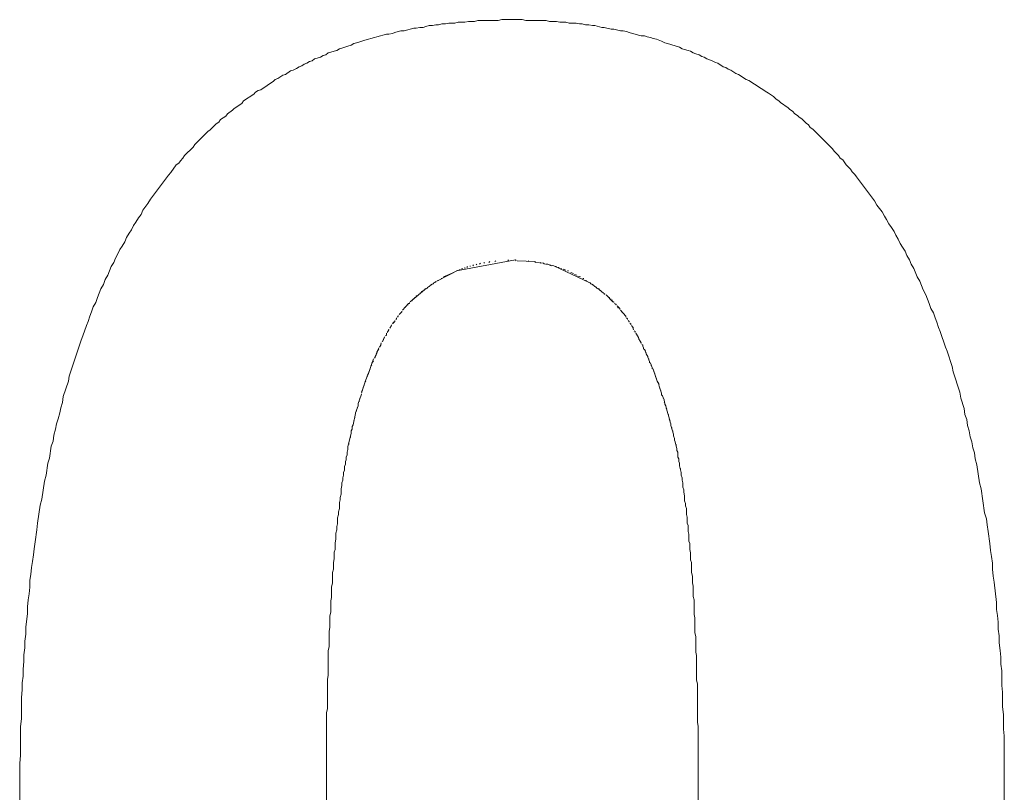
# Model space of a CAD drawing. Header units: millimetres. Extents: x -641 to 119, y -160 to 916.
# Tile 55 of 63: x -415.747 to -414.595, y 559.683 to 560.587. Entities that reach past the tile are written whole.
import ezdxf

# ---------------------------------------------------------------- set-up
doc = ezdxf.new("R2010")
doc.units = ezdxf.units.MM
doc.header["$LTSCALE"] = 32.67
doc.layers.get('0').update_dxf_attribs({"linetype": 'CONTINUOUS'})

msp = doc.modelspace()

# ---------------------------------------------------------------- linework, layer by layer
at = {"color": 7, "linetype": 'Continuous', "lineweight": 0}
for p, q in [((-415.187, 560.5857), (-415.183, 560.5867)), ((-415.183, 560.5867), (-415.159, 560.5867)), ((-415.159, 560.5867), (-415.155, 560.5857)), ((-415.293, 560.5747), (-415.29, 560.5757)), ((-415.29, 560.5757), (-415.286, 560.5767)), ((-415.286, 560.5767), (-415.283, 560.5767)), ((-415.283, 560.5767), (-415.279, 560.5777)), ((-415.279, 560.5777), (-415.275, 560.5777)), ((-415.275, 560.5777), (-415.272, 560.5787)), ((-415.272, 560.5787), (-415.268, 560.5797)), ((-415.268, 560.5797), (-415.264, 560.5797)), ((-415.264, 560.5797), (-415.26, 560.5807)), ((-415.26, 560.5807), (-415.257, 560.5807)), ((-415.257, 560.5807), (-415.253, 560.5817)), ((-415.253, 560.5817), (-415.249, 560.5817)), ((-415.249, 560.5817), (-415.245, 560.5827)), ((-415.245, 560.5827), (-415.238, 560.5827)), ((-415.238, 560.5827), (-415.234, 560.5837)), ((-415.234, 560.5837), (-415.226, 560.5837)), ((-415.226, 560.5837), (-415.222, 560.5847)), ((-415.222, 560.5847), (-415.215, 560.5847)), ((-415.215, 560.5847), (-415.211, 560.5857)), ((-415.211, 560.5857), (-415.187, 560.5857)), ((-415.155, 560.5857), (-415.131, 560.5857)), ((-415.131, 560.5857), (-415.127, 560.5847)), ((-415.127, 560.5847), (-415.119, 560.5847)), ((-415.119, 560.5847), (-415.115, 560.5837)), ((-415.115, 560.5837), (-415.108, 560.5837)), ((-415.108, 560.5837), (-415.104, 560.5827)), ((-415.104, 560.5827), (-415.096, 560.5827)), ((-415.096, 560.5827), (-415.092, 560.5817)), ((-415.092, 560.5817), (-415.089, 560.5817)), ((-415.089, 560.5817), (-415.085, 560.5807)), ((-415.085, 560.5807), (-415.081, 560.5807)), ((-415.081, 560.5807), (-415.077, 560.5797)), ((-415.077, 560.5797), (-415.074, 560.5797)), ((-415.074, 560.5797), (-415.066, 560.5777)), ((-415.066, 560.5777), (-415.063, 560.5777)), ((-415.063, 560.5777), (-415.055, 560.5757)), ((-415.055, 560.5757), (-415.052, 560.5757)), ((-415.052, 560.5757), (-415.044, 560.5737)), ((-415.343, 560.5627), (-415.339, 560.5637)), ((-415.339, 560.5637), (-415.336, 560.5647)), ((-415.336, 560.5647), (-415.332, 560.5657)), ((-415.332, 560.5657), (-415.329, 560.5667)), ((-415.329, 560.5667), (-415.325, 560.5677)), ((-415.325, 560.5677), (-415.322, 560.5687)), ((-415.322, 560.5687), (-415.318, 560.5697)), ((-415.318, 560.5697), (-415.315, 560.5697)), ((-415.315, 560.5697), (-415.311, 560.5707)), ((-415.311, 560.5707), (-415.308, 560.5717)), ((-415.308, 560.5717), (-415.304, 560.5727)), ((-415.304, 560.5727), (-415.301, 560.5737)), ((-415.301, 560.5737), (-415.297, 560.5737)), ((-415.297, 560.5737), (-415.293, 560.5747)), ((-415.044, 560.5737), (-415.041, 560.5737)), ((-415.041, 560.5737), (-415.037, 560.5727)), ((-415.037, 560.5727), (-415.034, 560.5717)), ((-415.034, 560.5717), (-415.03, 560.5707)), ((-415.03, 560.5707), (-415.027, 560.5697)), ((-415.027, 560.5697), (-415.023, 560.5687)), ((-415.023, 560.5687), (-415.02, 560.5677)), ((-415.02, 560.5677), (-415.016, 560.5677)), ((-415.016, 560.5677), (-415.013, 560.5667)), ((-415.013, 560.5667), (-415.009, 560.5657)), ((-415.009, 560.5657), (-415.006, 560.5647)), ((-415.006, 560.5647), (-415.002, 560.5637)), ((-415.002, 560.5637), (-414.996, 560.5617)), ((-415.376, 560.5507), (-415.373, 560.5527)), ((-415.373, 560.5527), (-415.369, 560.5537)), ((-415.369, 560.5537), (-415.363, 560.5557)), ((-415.363, 560.5557), (-415.359, 560.5567)), ((-415.359, 560.5567), (-415.356, 560.5587)), ((-415.356, 560.5587), (-415.353, 560.5597)), ((-415.353, 560.5597), (-415.349, 560.5607)), ((-415.349, 560.5607), (-415.343, 560.5627)), ((-414.996, 560.5617), (-414.992, 560.5597)), ((-414.992, 560.5597), (-414.989, 560.5587)), ((-414.989, 560.5587), (-414.985, 560.5577)), ((-414.985, 560.5577), (-414.979, 560.5557)), ((-414.979, 560.5557), (-414.975, 560.5547)), ((-414.975, 560.5547), (-414.972, 560.5527)), ((-414.972, 560.5527), (-414.969, 560.5517)), ((-415.405, 560.5387), (-415.402, 560.5407)), ((-415.402, 560.5407), (-415.399, 560.5417)), ((-415.399, 560.5417), (-415.395, 560.5427)), ((-415.395, 560.5427), (-415.392, 560.5447)), ((-415.392, 560.5447), (-415.389, 560.5457)), ((-415.389, 560.5457), (-415.386, 560.5477)), ((-415.386, 560.5477), (-415.383, 560.5487)), ((-415.383, 560.5487), (-415.379, 560.5497)), ((-415.379, 560.5497), (-415.376, 560.5507)), ((-414.969, 560.5517), (-414.965, 560.5507)), ((-414.965, 560.5507), (-414.962, 560.5497)), ((-414.962, 560.5497), (-414.959, 560.5477)), ((-414.959, 560.5477), (-414.956, 560.5467)), ((-414.956, 560.5467), (-414.952, 560.5457)), ((-414.952, 560.5457), (-414.949, 560.5437)), ((-414.949, 560.5437), (-414.946, 560.5427)), ((-414.946, 560.5427), (-414.943, 560.5407)), ((-414.943, 560.5407), (-414.937, 560.5387)), ((-415.427, 560.5277), (-415.423, 560.5297)), ((-415.423, 560.5297), (-415.42, 560.5317)), ((-415.42, 560.5317), (-415.417, 560.5327)), ((-415.417, 560.5327), (-415.414, 560.5347)), ((-415.414, 560.5347), (-415.411, 560.5357)), ((-415.411, 560.5357), (-415.408, 560.5377)), ((-415.408, 560.5377), (-415.405, 560.5387)), ((-414.937, 560.5387), (-414.933, 560.5367)), ((-414.933, 560.5367), (-414.93, 560.5357)), ((-414.93, 560.5357), (-414.924, 560.5317)), ((-414.924, 560.5317), (-414.921, 560.5307)), ((-414.921, 560.5307), (-414.918, 560.5287)), ((-414.918, 560.5287), (-414.915, 560.5277)), ((-415.448, 560.5167), (-415.445, 560.5177)), ((-415.445, 560.5177), (-415.439, 560.5217)), ((-415.439, 560.5217), (-415.436, 560.5227)), ((-415.436, 560.5227), (-415.43, 560.5267)), ((-415.43, 560.5267), (-415.427, 560.5277)), ((-414.915, 560.5277), (-414.909, 560.5237)), ((-414.909, 560.5237), (-414.906, 560.5227)), ((-414.906, 560.5227), (-414.897, 560.5167)), ((-415.465, 560.5047), (-415.45, 560.5147)), ((-415.45, 560.5147), (-415.448, 560.5167)), ((-414.897, 560.5167), (-414.894, 560.5157)), ((-414.894, 560.5157), (-414.873, 560.5017)), ((-415.485, 560.4917), (-415.473, 560.4997)), ((-415.473, 560.4997), (-415.471, 560.5017)), ((-415.471, 560.5017), (-415.468, 560.5037)), ((-415.468, 560.5037), (-415.465, 560.5047)), ((-414.873, 560.5017), (-414.871, 560.5007)), ((-414.871, 560.5007), (-414.865, 560.4967)), ((-414.865, 560.4967), (-414.862, 560.4937)), ((-415.498, 560.4807), (-415.496, 560.4827)), ((-415.496, 560.4827), (-415.487, 560.4887)), ((-415.487, 560.4887), (-415.485, 560.4917)), ((-414.862, 560.4937), (-414.859, 560.4917)), ((-414.859, 560.4917), (-414.857, 560.4897)), ((-414.857, 560.4897), (-414.848, 560.4837)), ((-414.848, 560.4837), (-414.846, 560.4817)), ((-415.512, 560.4697), (-415.506, 560.4737)), ((-415.506, 560.4737), (-415.504, 560.4767)), ((-415.504, 560.4767), (-415.498, 560.4807)), ((-414.846, 560.4817), (-414.843, 560.4797)), ((-414.843, 560.4797), (-414.84, 560.4767)), ((-414.84, 560.4767), (-414.837, 560.4747)), ((-414.837, 560.4747), (-414.835, 560.4727)), ((-414.835, 560.4727), (-414.832, 560.4707)), ((-415.524, 560.4577), (-415.517, 560.4647)), ((-415.517, 560.4647), (-415.514, 560.4667)), ((-415.514, 560.4667), (-415.512, 560.4697)), ((-414.832, 560.4707), (-414.827, 560.4657)), ((-414.827, 560.4657), (-414.824, 560.4637)), ((-414.824, 560.4637), (-414.822, 560.4607)), ((-414.822, 560.4607), (-414.819, 560.4587)), ((-415.542, 560.4407), (-415.527, 560.4557)), ((-415.527, 560.4557), (-415.524, 560.4577)), ((-414.819, 560.4587), (-414.796, 560.4357)), ((-415.554, 560.4277), (-415.544, 560.4377)), ((-415.544, 560.4377), (-415.542, 560.4407)), ((-415.556, 560.4247), (-415.554, 560.4277)), ((-414.796, 560.4357), (-414.794, 560.4327)), ((-414.794, 560.4327), (-414.789, 560.4277)), ((-414.789, 560.4277), (-414.787, 560.4247)), ((-415.57, 560.4077), (-415.564, 560.4167)), ((-415.564, 560.4167), (-415.561, 560.4187)), ((-415.561, 560.4187), (-415.559, 560.4217)), ((-415.559, 560.4217), (-415.556, 560.4247)), ((-414.787, 560.4247), (-414.784, 560.4227)), ((-414.784, 560.4227), (-414.78, 560.4167)), ((-414.78, 560.4167), (-414.775, 560.4117)), ((-415.594, 560.3767), (-415.573, 560.4047)), ((-415.573, 560.4047), (-415.57, 560.4077)), ((-414.775, 560.4117), (-414.773, 560.4087)), ((-414.773, 560.4087), (-414.77, 560.4057)), ((-414.77, 560.4057), (-414.768, 560.4027)), ((-414.768, 560.4027), (-414.747, 560.3747)), ((-415.603, 560.3637), (-415.597, 560.3717)), ((-415.597, 560.3717), (-415.594, 560.3767)), ((-414.747, 560.3747), (-414.744, 560.3697)), ((-414.744, 560.3697), (-414.738, 560.3617)), ((-415.608, 560.3547), (-415.605, 560.3587)), ((-415.605, 560.3587), (-415.603, 560.3637)), ((-414.738, 560.3617), (-414.735, 560.3567)), ((-414.735, 560.3567), (-414.733, 560.3527)), ((-415.616, 560.3407), (-415.614, 560.3457)), ((-415.614, 560.3457), (-415.611, 560.3497)), ((-415.611, 560.3497), (-415.608, 560.3547)), ((-414.733, 560.3527), (-414.73, 560.3477)), ((-414.73, 560.3477), (-414.727, 560.3437)), ((-415.622, 560.3317), (-415.619, 560.3367)), ((-415.619, 560.3367), (-415.616, 560.3407)), ((-414.727, 560.3437), (-414.724, 560.3387)), ((-414.724, 560.3387), (-414.722, 560.3347)), ((-414.722, 560.3347), (-414.719, 560.3297)), ((-415.63, 560.3177), (-415.627, 560.3217)), ((-415.627, 560.3217), (-415.624, 560.3267)), ((-415.624, 560.3267), (-415.622, 560.3317)), ((-414.719, 560.3297), (-414.717, 560.3247)), ((-414.717, 560.3247), (-414.714, 560.3207)), ((-415.635, 560.3077), (-415.632, 560.3127)), ((-415.632, 560.3127), (-415.63, 560.3177)), ((-414.714, 560.3207), (-414.711, 560.3157)), ((-414.711, 560.3157), (-414.709, 560.3107)), ((-414.709, 560.3107), (-414.706, 560.3057)), ((-415.64, 560.2977), (-415.637, 560.3027)), ((-415.637, 560.3027), (-415.635, 560.3077)), ((-415.167, 560.3057), (-415.236, 560.2927)), ((-415.22, 560.2987), (-415.22, 560.2977)), ((-415.216, 560.2997), (-415.217, 560.2987)), ((-415.212, 560.3007), (-415.213, 560.2997)), ((-415.208, 560.3017), (-415.209, 560.3007)), ((-415.203, 560.3027), (-415.204, 560.3017)), ((-415.197, 560.3037), (-415.198, 560.3027)), ((-415.19, 560.3047), (-415.191, 560.3037)), ((-415.175, 560.3057), (-415.176, 560.3047)), ((-415.166, 560.3047), (-415.167, 560.3057)), ((-415.144, 560.3037), (-415.165, 560.3047)), ((-415.151, 560.3037), (-415.152, 560.3047)), ((-415.144, 560.3027), (-415.144, 560.3037)), ((-415.134, 560.3017), (-415.143, 560.3027)), ((-415.137, 560.3017), (-415.138, 560.3027)), ((-415.133, 560.3007), (-415.134, 560.3017)), ((-415.129, 560.3007), (-415.132, 560.3007)), ((-415.125, 560.2987), (-415.129, 560.3007)), ((-415.122, 560.2987), (-415.127, 560.2997)), ((-415.08, 560.2787), (-415.122, 560.2987)), ((-414.706, 560.3057), (-414.704, 560.3007)), ((-414.704, 560.3007), (-414.701, 560.2957)), ((-415.647, 560.2827), (-415.644, 560.2877)), ((-415.644, 560.2877), (-415.64, 560.2977)), ((-415.234, 560.2937), (-415.259, 560.2807)), ((-415.239, 560.2907), (-415.251, 560.2857)), ((-415.232, 560.2947), (-415.232, 560.2937)), ((-415.229, 560.2957), (-415.23, 560.2947)), ((-415.226, 560.2967), (-415.226, 560.2957)), ((-415.223, 560.2977), (-415.224, 560.2967)), ((-415.119, 560.2977), (-415.12, 560.2977)), ((-415.116, 560.2967), (-415.117, 560.2967)), ((-415.113, 560.2957), (-415.114, 560.2957)), ((-415.108, 560.2937), (-415.111, 560.2947)), ((-415.105, 560.2927), (-415.106, 560.2927)), ((-415.099, 560.2897), (-415.102, 560.2907)), ((-415.095, 560.2877), (-415.098, 560.2887)), ((-414.701, 560.2957), (-414.697, 560.2857)), ((-415.652, 560.2717), (-415.649, 560.2767)), ((-415.649, 560.2767), (-415.647, 560.2827)), ((-415.264, 560.2777), (-415.269, 560.2737)), ((-415.263, 560.2777), (-415.266, 560.2767)), ((-415.263, 560.2787), (-415.263, 560.2777)), ((-415.261, 560.2797), (-415.262, 560.2787)), ((-415.26, 560.2797), (-415.261, 560.2797)), ((-415.26, 560.2807), (-415.26, 560.2797)), ((-415.257, 560.2817), (-415.258, 560.2817)), ((-415.253, 560.2837), (-415.254, 560.2837)), ((-415.091, 560.2857), (-415.094, 560.2867)), ((-415.087, 560.2837), (-415.088, 560.2837)), ((-415.084, 560.2817), (-415.085, 560.2817)), ((-415.079, 560.2787), (-415.082, 560.2797)), ((-415.079, 560.2777), (-415.079, 560.2787)), ((-415.076, 560.2767), (-415.079, 560.2777)), ((-415.073, 560.2737), (-415.078, 560.2777)), ((-414.697, 560.2857), (-414.694, 560.2807)), ((-414.694, 560.2807), (-414.69, 560.2707)), ((-415.656, 560.2617), (-415.652, 560.2717)), ((-415.271, 560.2727), (-415.29, 560.2567)), ((-415.278, 560.2667), (-415.279, 560.2667)), ((-415.274, 560.2697), (-415.277, 560.2687)), ((-415.277, 560.2687), (-415.277, 560.2677)), ((-415.274, 560.2707), (-415.274, 560.2697)), ((-415.27, 560.2727), (-415.273, 560.2717)), ((-415.27, 560.2737), (-415.27, 560.2727)), ((-415.072, 560.2737), (-415.073, 560.2737)), ((-415.072, 560.2727), (-415.072, 560.2737)), ((-415.069, 560.2717), (-415.072, 560.2727)), ((-415.064, 560.2667), (-415.071, 560.2727)), ((-415.069, 560.2707), (-415.069, 560.2717)), ((-415.067, 560.2697), (-415.068, 560.2697)), ((-415.063, 560.2657), (-415.063, 560.2667)), ((-415.062, 560.2657), (-415.063, 560.2657)), ((-415.053, 560.2567), (-415.061, 560.2647)), ((-414.69, 560.2707), (-414.687, 560.2647)), ((-414.687, 560.2647), (-414.683, 560.2547)), ((-415.661, 560.2507), (-415.658, 560.2557)), ((-415.658, 560.2557), (-415.656, 560.2617)), ((-415.292, 560.2547), (-415.299, 560.2467)), ((-415.293, 560.2537), (-415.293, 560.2527)), ((-415.291, 560.2547), (-415.292, 560.2547)), ((-415.291, 560.2557), (-415.291, 560.2547)), ((-415.288, 560.2577), (-415.289, 560.2577)), ((-415.288, 560.2587), (-415.288, 560.2577)), ((-415.286, 560.2597), (-415.287, 560.2597)), ((-415.286, 560.2607), (-415.286, 560.2597)), ((-415.284, 560.2617), (-415.285, 560.2617)), ((-415.283, 560.2637), (-415.283, 560.2627)), ((-415.282, 560.2637), (-415.283, 560.2637)), ((-415.057, 560.2617), (-415.058, 560.2617)), ((-415.057, 560.2607), (-415.057, 560.2617)), ((-415.055, 560.2597), (-415.056, 560.2597)), ((-415.054, 560.2577), (-415.054, 560.2587)), ((-415.052, 560.2567), (-415.053, 560.2567)), ((-415.052, 560.2557), (-415.052, 560.2567)), ((-415.05, 560.2537), (-415.051, 560.2547)), ((-415.049, 560.2537), (-415.05, 560.2537)), ((-415.049, 560.2527), (-415.049, 560.2537)), ((-414.683, 560.2547), (-414.681, 560.2487)), ((-415.665, 560.2397), (-415.663, 560.2447)), ((-415.663, 560.2447), (-415.661, 560.2507)), ((-415.304, 560.2407), (-415.304, 560.2397)), ((-415.3, 560.2447), (-415.303, 560.2417)), ((-415.3, 560.2457), (-415.3, 560.2447)), ((-415.296, 560.2507), (-415.296, 560.2497)), ((-415.294, 560.2517), (-415.295, 560.2517)), ((-415.045, 560.2487), (-415.048, 560.2517)), ((-415.047, 560.2497), (-415.047, 560.2507)), ((-415.046, 560.2497), (-415.047, 560.2497)), ((-415.045, 560.2477), (-415.045, 560.2487)), ((-415.038, 560.2397), (-415.044, 560.2467)), ((-415.043, 560.2447), (-415.043, 560.2457)), ((-414.681, 560.2487), (-414.678, 560.2437)), ((-414.678, 560.2437), (-414.676, 560.2377)), ((-415.669, 560.2287), (-415.667, 560.2337)), ((-415.667, 560.2337), (-415.665, 560.2397)), ((-415.312, 560.2297), (-415.313, 560.2267)), ((-415.308, 560.2337), (-415.311, 560.2307)), ((-415.31, 560.2327), (-415.31, 560.2317)), ((-415.309, 560.2327), (-415.31, 560.2327)), ((-415.308, 560.2347), (-415.308, 560.2337)), ((-415.306, 560.2367), (-415.307, 560.2357)), ((-415.306, 560.2377), (-415.306, 560.2367)), ((-415.304, 560.2397), (-415.305, 560.2387)), ((-415.038, 560.2387), (-415.038, 560.2397)), ((-415.036, 560.2367), (-415.037, 560.2377)), ((-415.036, 560.2357), (-415.036, 560.2367)), ((-415.034, 560.2337), (-415.035, 560.2347)), ((-415.034, 560.2327), (-415.034, 560.2337)), ((-415.032, 560.2307), (-415.033, 560.2317)), ((-415.032, 560.2297), (-415.032, 560.2307)), ((-414.676, 560.2377), (-414.674, 560.2327)), ((-414.674, 560.2327), (-414.672, 560.2267)), ((-415.673, 560.2167), (-415.669, 560.2287)), ((-415.318, 560.2177), (-415.319, 560.2167)), ((-415.318, 560.2197), (-415.318, 560.2177)), ((-415.315, 560.2237), (-415.317, 560.2207)), ((-415.315, 560.2247), (-415.316, 560.2217)), ((-415.312, 560.2287), (-415.314, 560.2257)), ((-415.029, 560.2257), (-415.031, 560.2287)), ((-415.029, 560.2237), (-415.03, 560.2277)), ((-415.027, 560.2217), (-415.028, 560.2227)), ((-415.027, 560.2207), (-415.027, 560.2217)), ((-415.024, 560.2167), (-415.026, 560.2197)), ((-415.025, 560.2177), (-415.025, 560.2187)), ((-414.672, 560.2267), (-414.67, 560.2217)), ((-414.67, 560.2217), (-414.664, 560.2037)), ((-415.689, 560.1697), (-415.675, 560.2117)), ((-415.675, 560.2117), (-415.673, 560.2167)), ((-415.324, 560.2067), (-415.326, 560.2037)), ((-415.324, 560.2087), (-415.325, 560.2047)), ((-415.32, 560.2147), (-415.323, 560.2097)), ((-415.32, 560.2157), (-415.322, 560.2107)), ((-415.023, 560.2147), (-415.024, 560.2167)), ((-415.022, 560.2117), (-415.023, 560.2147)), ((-415.021, 560.2107), (-415.023, 560.2137)), ((-415.02, 560.2087), (-415.021, 560.2107)), ((-415.02, 560.2077), (-415.02, 560.2087)), ((-415.018, 560.2057), (-415.019, 560.2067)), ((-415.33, 560.1947), (-415.331, 560.1927)), ((-415.327, 560.2027), (-415.33, 560.1947)), ((-415.329, 560.1967), (-415.33, 560.1957)), ((-415.327, 560.2017), (-415.329, 560.1977)), ((-415.018, 560.2047), (-415.018, 560.2057)), ((-415.017, 560.2027), (-415.018, 560.2047)), ((-415.017, 560.2017), (-415.017, 560.2027)), ((-415.016, 560.2007), (-415.017, 560.2017)), ((-415.015, 560.1987), (-415.016, 560.2007)), ((-415.014, 560.1957), (-415.015, 560.1987)), ((-415.014, 560.1967), (-415.015, 560.1977)), ((-415.013, 560.1937), (-415.014, 560.1957)), ((-414.664, 560.2037), (-414.662, 560.1987)), ((-414.662, 560.1987), (-414.656, 560.1807)), ((-415.333, 560.1897), (-415.336, 560.1807)), ((-415.333, 560.1877), (-415.335, 560.1847)), ((-415.331, 560.1917), (-415.332, 560.1907)), ((-415.331, 560.1927), (-415.331, 560.1917)), ((-415.012, 560.1927), (-415.013, 560.1937)), ((-415.012, 560.1917), (-415.012, 560.1927)), ((-415.01, 560.1867), (-415.012, 560.1917)), ((-415.011, 560.1887), (-415.011, 560.1897)), ((-415.01, 560.1857), (-415.01, 560.1867)), ((-415.009, 560.1847), (-415.01, 560.1857)), ((-415.007, 560.1797), (-415.009, 560.1847)), ((-415.339, 560.1727), (-415.34, 560.1707)), ((-415.337, 560.1787), (-415.339, 560.1727)), ((-415.337, 560.1777), (-415.339, 560.1737)), ((-415.336, 560.1807), (-415.337, 560.1787)), ((-415.335, 560.1827), (-415.336, 560.1817)), ((-415.008, 560.1817), (-415.008, 560.1827)), ((-415.007, 560.1787), (-415.007, 560.1797)), ((-415.006, 560.1777), (-415.007, 560.1787)), ((-415.001, 560.1637), (-415.006, 560.1777)), ((-415.005, 560.1747), (-415.005, 560.1757)), ((-415.004, 560.1717), (-415.004, 560.1727)), ((-414.656, 560.1807), (-414.655, 560.1747)), ((-414.655, 560.1747), (-414.647, 560.1507)), ((-415.696, 560.1457), (-415.69, 560.1637)), ((-415.69, 560.1637), (-415.689, 560.1697)), ((-415.343, 560.1617), (-415.346, 560.1537)), ((-415.34, 560.1707), (-415.343, 560.1617)), ((-415.342, 560.1637), (-415.343, 560.1627)), ((-415.34, 560.1697), (-415.342, 560.1657)), ((-415.003, 560.1687), (-415.003, 560.1697)), ((-415.002, 560.1657), (-415.002, 560.1667)), ((-414.999, 560.1597), (-415.001, 560.1637)), ((-414.999, 560.1577), (-415, 560.1627)), ((-415.347, 560.1487), (-415.351, 560.1377)), ((-415.346, 560.1537), (-415.347, 560.1497)), ((-415.346, 560.1527), (-415.347, 560.1517)), ((-415.345, 560.1567), (-415.345, 560.1557)), ((-415.344, 560.1597), (-415.344, 560.1587)), ((-414.996, 560.1497), (-414.999, 560.1577)), ((-414.998, 560.1547), (-414.998, 560.1557)), ((-414.997, 560.1517), (-414.997, 560.1527)), ((-414.996, 560.1477), (-414.996, 560.1497)), ((-414.647, 560.1507), (-414.646, 560.1437)), ((-415.699, 560.1327), (-415.697, 560.1387)), ((-415.697, 560.1387), (-415.696, 560.1457)), ((-415.351, 560.1377), (-415.351, 560.1347)), ((-415.35, 560.1407), (-415.35, 560.1397)), ((-415.349, 560.1437), (-415.349, 560.1427)), ((-415.348, 560.1467), (-415.348, 560.1457)), ((-414.995, 560.1467), (-414.996, 560.1477)), ((-414.993, 560.1417), (-414.995, 560.1467)), ((-414.994, 560.1437), (-414.994, 560.1447)), ((-414.992, 560.1367), (-414.993, 560.1417)), ((-414.992, 560.1387), (-414.993, 560.1397)), ((-414.646, 560.1437), (-414.642, 560.1317)), ((-415.702, 560.1197), (-415.7, 560.1267)), ((-415.7, 560.1267), (-415.699, 560.1327)), ((-415.354, 560.1257), (-415.357, 560.1127)), ((-415.351, 560.1347), (-415.354, 560.1267)), ((-415.354, 560.1267), (-415.354, 560.1257)), ((-415.353, 560.1297), (-415.353, 560.1287)), ((-415.352, 560.1327), (-415.352, 560.1317)), ((-414.991, 560.1347), (-414.992, 560.1367)), ((-414.99, 560.1297), (-414.991, 560.1347)), ((-414.99, 560.1317), (-414.991, 560.1327)), ((-414.987, 560.1207), (-414.99, 560.1297)), ((-414.989, 560.1267), (-414.989, 560.1277)), ((-414.642, 560.1317), (-414.641, 560.1247)), ((-415.704, 560.1137), (-415.702, 560.1197)), ((-415.356, 560.1177), (-415.356, 560.1157)), ((-415.355, 560.1227), (-415.355, 560.1207)), ((-414.988, 560.1227), (-414.988, 560.1247)), ((-414.986, 560.1157), (-414.987, 560.1207)), ((-414.986, 560.1177), (-414.987, 560.1187)), ((-414.985, 560.1137), (-414.986, 560.1157)), ((-414.641, 560.1247), (-414.639, 560.1187)), ((-414.639, 560.1187), (-414.638, 560.1117)), ((-415.707, 560.1007), (-415.705, 560.1077)), ((-415.705, 560.1077), (-415.704, 560.1137)), ((-415.359, 560.1027), (-415.363, 560.0867)), ((-415.358, 560.1077), (-415.359, 560.1057)), ((-415.359, 560.1057), (-415.359, 560.1027)), ((-415.357, 560.1127), (-415.358, 560.1107)), ((-415.358, 560.1107), (-415.358, 560.1077)), ((-414.985, 560.1117), (-414.985, 560.1137)), ((-414.982, 560.1017), (-414.985, 560.1117)), ((-414.984, 560.1077), (-414.984, 560.1097)), ((-414.983, 560.1037), (-414.983, 560.1057)), ((-414.638, 560.1117), (-414.636, 560.1057)), ((-414.636, 560.1057), (-414.635, 560.0987)), ((-415.71, 560.0877), (-415.708, 560.0937)), ((-415.708, 560.0937), (-415.707, 560.1007)), ((-415.362, 560.0917), (-415.362, 560.0897)), ((-415.36, 560.0997), (-415.36, 560.0977)), ((-414.982, 560.0997), (-414.982, 560.1017)), ((-414.981, 560.0967), (-414.982, 560.0997)), ((-414.981, 560.0947), (-414.981, 560.0967)), ((-414.98, 560.0927), (-414.981, 560.0947)), ((-414.978, 560.0847), (-414.98, 560.0927)), ((-414.635, 560.0987), (-414.633, 560.0927)), ((-414.633, 560.0927), (-414.632, 560.0857)), ((-415.712, 560.0737), (-415.71, 560.0877)), ((-415.363, 560.0837), (-415.364, 560.0807)), ((-415.364, 560.0807), (-415.364, 560.0777)), ((-415.363, 560.0867), (-415.363, 560.0837)), ((-414.979, 560.0877), (-414.979, 560.0897)), ((-414.978, 560.0827), (-414.978, 560.0847)), ((-414.977, 560.0807), (-414.978, 560.0827)), ((-414.977, 560.0747), (-414.977, 560.0807)), ((-414.632, 560.0857), (-414.63, 560.0797)), ((-414.63, 560.0797), (-414.629, 560.0727)), ((-415.714, 560.0677), (-415.712, 560.0737)), ((-415.365, 560.0717), (-415.366, 560.0697)), ((-415.366, 560.0697), (-415.366, 560.0667)), ((-415.364, 560.0777), (-415.365, 560.0747)), ((-415.365, 560.0747), (-415.365, 560.0717)), ((-414.976, 560.0727), (-414.977, 560.0747)), ((-414.976, 560.0697), (-414.976, 560.0727)), ((-414.975, 560.0677), (-414.976, 560.0697)), ((-414.629, 560.0727), (-414.627, 560.0657)), ((-415.716, 560.0537), (-415.714, 560.0677)), ((-415.367, 560.0597), (-415.368, 560.0567)), ((-415.368, 560.0567), (-415.368, 560.0537)), ((-415.366, 560.0667), (-415.367, 560.0637)), ((-415.367, 560.0637), (-415.367, 560.0597)), ((-414.975, 560.0647), (-414.975, 560.0677)), ((-414.973, 560.0567), (-414.975, 560.0647)), ((-414.974, 560.0597), (-414.974, 560.0617)), ((-414.973, 560.0537), (-414.973, 560.0567)), ((-414.627, 560.0657), (-414.624, 560.0447)), ((-415.721, 560.0257), (-415.718, 560.0467)), ((-415.718, 560.0467), (-415.716, 560.0537)), ((-415.369, 560.0477), (-415.37, 560.0447)), ((-415.368, 560.0537), (-415.369, 560.0507)), ((-415.369, 560.0507), (-415.369, 560.0477)), ((-414.972, 560.0507), (-414.973, 560.0537)), ((-414.972, 560.0477), (-414.972, 560.0507)), ((-414.971, 560.0447), (-414.972, 560.0477)), ((-415.37, 560.0417), (-415.371, 560.0377)), ((-415.371, 560.0377), (-415.371, 560.0317)), ((-415.37, 560.0447), (-415.37, 560.0417)), ((-414.971, 560.0397), (-414.971, 560.0447)), ((-414.97, 560.0367), (-414.971, 560.0397)), ((-414.97, 560.0337), (-414.97, 560.0367)), ((-414.969, 560.0297), (-414.97, 560.0337)), ((-414.624, 560.0447), (-414.622, 560.0377)), ((-414.622, 560.0377), (-414.618, 560.0097)), ((-415.723, 560.0187), (-415.721, 560.0257)), ((-415.372, 560.0247), (-415.373, 560.0217)), ((-415.371, 560.0317), (-415.372, 560.0277)), ((-415.372, 560.0277), (-415.372, 560.0247)), ((-414.969, 560.0237), (-414.969, 560.0297)), ((-414.968, 560.0207), (-414.969, 560.0237)), ((-415.726, 559.9977), (-415.723, 560.0187)), ((-415.373, 560.0147), (-415.374, 560.0107)), ((-415.374, 560.0107), (-415.374, 560.0077)), ((-415.373, 560.0217), (-415.373, 560.0147)), ((-414.968, 560.0177), (-414.968, 560.0207)), ((-414.967, 560.0147), (-414.968, 560.0177)), ((-414.967, 560.0077), (-414.967, 560.0147)), ((-415.374, 560.0077), (-415.375, 560.0037)), ((-415.375, 560.0037), (-415.375, 559.9967)), ((-414.966, 560.0047), (-414.967, 560.0077)), ((-414.966, 559.9977), (-414.966, 560.0047)), ((-414.618, 560.0097), (-414.616, 560.0027)), ((-414.616, 560.0027), (-414.615, 559.9957)), ((-415.729, 559.9757), (-415.727, 559.9897)), ((-415.727, 559.9897), (-415.726, 559.9977)), ((-415.376, 559.9897), (-415.377, 559.9857)), ((-415.375, 559.9967), (-415.376, 559.9937)), ((-415.376, 559.9937), (-415.376, 559.9897)), ((-414.965, 559.9947), (-414.966, 559.9977)), ((-414.965, 559.9877), (-414.965, 559.9947)), ((-414.964, 559.9847), (-414.965, 559.9877)), ((-414.615, 559.9957), (-414.614, 559.9877)), ((-414.614, 559.9877), (-414.612, 559.9737)), ((-415.377, 559.9787), (-415.378, 559.9747)), ((-415.377, 559.9857), (-415.377, 559.9787)), ((-414.964, 559.9767), (-414.964, 559.9847)), ((-414.963, 559.9737), (-414.964, 559.9767)), ((-415.731, 559.9607), (-415.73, 559.9677)), ((-415.73, 559.9677), (-415.729, 559.9757)), ((-415.378, 559.9667), (-415.379, 559.9637)), ((-415.378, 559.9747), (-415.378, 559.9667)), ((-414.963, 559.9667), (-414.963, 559.9737)), ((-414.962, 559.9627), (-414.963, 559.9667)), ((-414.612, 559.9737), (-414.611, 559.9657)), ((-414.611, 559.9657), (-414.61, 559.9587)), ((-415.733, 559.9457), (-415.732, 559.9527)), ((-415.732, 559.9527), (-415.731, 559.9607)), ((-415.379, 559.9557), (-415.38, 559.9517)), ((-415.379, 559.9637), (-415.379, 559.9557)), ((-414.962, 559.9547), (-414.962, 559.9627)), ((-414.961, 559.9517), (-414.962, 559.9547)), ((-414.61, 559.9587), (-414.609, 559.9507)), ((-415.734, 559.9377), (-415.733, 559.9457)), ((-415.38, 559.9437), (-415.381, 559.9397)), ((-415.38, 559.9517), (-415.38, 559.9437)), ((-414.961, 559.9397), (-414.961, 559.9517)), ((-414.609, 559.9507), (-414.609, 559.9437)), ((-414.609, 559.9437), (-414.608, 559.9357)), ((-415.735, 559.9307), (-415.734, 559.9377)), ((-415.735, 559.9227), (-415.735, 559.9307)), ((-415.381, 559.9397), (-415.381, 559.9277)), ((-414.96, 559.9357), (-414.961, 559.9397)), ((-414.96, 559.9277), (-414.96, 559.9357)), ((-414.608, 559.9357), (-414.607, 559.9287)), ((-415.736, 559.9147), (-415.735, 559.9227)), ((-415.381, 559.9277), (-415.382, 559.9227)), ((-415.382, 559.9227), (-415.382, 559.9107)), ((-414.959, 559.9237), (-414.96, 559.9277)), ((-414.959, 559.9117), (-414.959, 559.9237)), ((-414.607, 559.9287), (-414.604, 559.9047)), ((-415.738, 559.8997), (-415.737, 559.9077)), ((-415.737, 559.9077), (-415.736, 559.9147)), ((-415.382, 559.9107), (-415.383, 559.9067)), ((-415.383, 559.9067), (-415.383, 559.8937)), ((-414.958, 559.9077), (-414.959, 559.9117)), ((-414.958, 559.8907), (-414.958, 559.9077)), ((-415.738, 559.8917), (-415.738, 559.8997)), ((-414.604, 559.9047), (-414.604, 559.8967)), ((-414.604, 559.8967), (-414.603, 559.8897)), ((-415.74, 559.8757), (-415.738, 559.8917)), ((-415.383, 559.8937), (-415.384, 559.8887)), ((-415.384, 559.8887), (-415.384, 559.8757)), ((-414.957, 559.8867), (-414.958, 559.8907)), ((-414.957, 559.8697), (-414.957, 559.8867)), ((-414.603, 559.8897), (-414.602, 559.8817)), ((-415.74, 559.8677), (-415.74, 559.8757)), ((-415.384, 559.8757), (-415.385, 559.8707)), ((-414.602, 559.8817), (-414.602, 559.8737)), ((-414.602, 559.8737), (-414.601, 559.8657)), ((-415.741, 559.8597), (-415.74, 559.8677)), ((-415.385, 559.8707), (-415.385, 559.8527)), ((-414.956, 559.8647), (-414.957, 559.8697)), ((-414.956, 559.8467), (-414.956, 559.8647)), ((-414.601, 559.8657), (-414.601, 559.8577)), ((-415.742, 559.8437), (-415.741, 559.8517)), ((-415.741, 559.8517), (-415.741, 559.8597)), ((-415.385, 559.8527), (-415.386, 559.8487)), ((-414.601, 559.8577), (-414.6, 559.8487)), ((-415.742, 559.8357), (-415.742, 559.8437)), ((-415.386, 559.8487), (-415.386, 559.8197)), ((-414.955, 559.8427), (-414.956, 559.8467)), ((-414.955, 559.8137), (-414.955, 559.8427)), ((-414.6, 559.8487), (-414.599, 559.8407)), ((-414.599, 559.8407), (-414.599, 559.8327)), ((-415.743, 559.8267), (-415.742, 559.8357)), ((-415.743, 559.8187), (-415.743, 559.8267)), ((-414.599, 559.8327), (-414.598, 559.8247)), ((-415.744, 559.8107), (-415.743, 559.8187)), ((-415.386, 559.8197), (-415.387, 559.8147)), ((-415.387, 559.8147), (-415.387, 559.7807)), ((-414.598, 559.8247), (-414.598, 559.8077)), ((-415.744, 559.8027), (-415.744, 559.8107)), ((-414.954, 559.8097), (-414.955, 559.8137)), ((-414.954, 559.7647), (-414.954, 559.8097)), ((-414.598, 559.8077), (-414.597, 559.7997)), ((-415.745, 559.7937), (-415.744, 559.8027)), ((-415.745, 559.7687), (-415.745, 559.7937)), ((-414.597, 559.7997), (-414.597, 559.7827)), ((-415.387, 559.7807), (-415.388, 559.7757)), ((-414.597, 559.7827), (-414.596, 559.7737)), ((-415.746, 559.7597), (-415.745, 559.7687)), ((-415.388, 559.7757), (-415.388, 559.5837)), ((-414.596, 559.7737), (-414.596, 559.7567)), ((-415.746, 559.7257), (-415.746, 559.7597)), ((-414.953, 559.7597), (-414.954, 559.7647)), ((-414.953, 559.6087), (-414.953, 559.7597)), ((-414.596, 559.7567), (-414.595, 559.7487)), ((-414.595, 559.7487), (-414.595, 559.6157)), ((-415.747, 559.7167), (-415.746, 559.7257)), ((-415.747, 559.6537), (-415.747, 559.7167))]:
    msp.add_line(p, q, dxfattribs=at)

doc.saveas('drawing.dxf')
